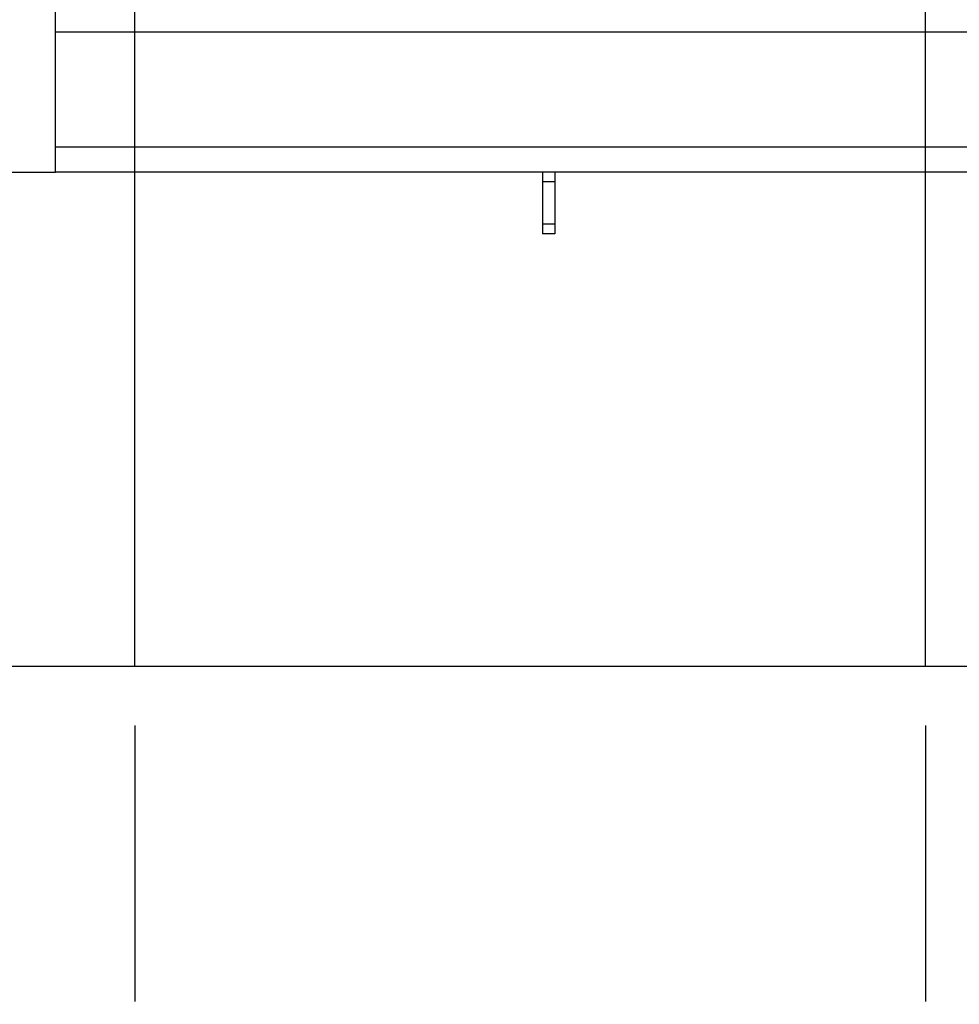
# Paper-space layout 'Sheet9' of a CAD drawing. Header units: inches. Extents: x 2.34 to 9.39, y 0.52 to 7.47.
# Tile 21 of 32: x 4.68 to 5.47, y 1.7 to 2.53. Entities that reach past the tile are written whole.
import ezdxf

# ---------------------------------------------------------------- set-up
doc = ezdxf.new("R2010")
doc.units = ezdxf.units.IN
doc.header["$MEASUREMENT"] = 0
doc.linetypes.add('PHANTOM', pattern=[0.5, 0.25, -0.05, 0.05, -0.05, 0.05, -0.05])
doc.layers.add('FORMAT', color=7, linetype='Continuous')
doc.styles.add('SLDTEXTSTYLE0', font='TXT', dxfattribs={"width": 0.75})
doc.dimstyles.new('SLDDIMSTYLE10', dxfattribs={"dimtxt": 0.104167, "dimasz": 0.13, "dimexe": 0, "dimexo": 0.0625, "dimgap": 0.026042, "dimtad": 0, "dimtih": 1, "dimtoh": 1, "dimdec": 0, "dimlfac": 18, "dimrnd": 1e-09, "dimdsep": 46, "dimtxsty": 'SLDTEXTSTYLE0', "dimblk1": 'NONE', "dimblk2": 'NONE', "dimsah": 1, "dimcen": 0.09, "dimadec": 0, "dimazin": 2, "dimtfac": 1, "dimtdec": 0, "dimtofl": 0, "dimtmove": 0, "dimatfit": 3, "dimldrblk": 'NONE', "dimfxl": 1, "dimfrac": 2, "dimtolj": 1, "dimtzin": 12, "dimarcsym": 0})
doc.dimstyles.new('SLDDIMSTYLE11', dxfattribs={"dimtxt": 0.104167, "dimasz": 0.13, "dimexe": 0, "dimexo": 0.0625, "dimgap": 0.026042, "dimtad": 0, "dimtih": 1, "dimtoh": 1, "dimdec": 1, "dimlfac": 18, "dimrnd": 1e-09, "dimzin": 12, "dimdsep": 46, "dimtxsty": 'SLDTEXTSTYLE0', "dimsah": 1, "dimcen": 0.09, "dimadec": 0, "dimazin": 3, "dimtfac": 1, "dimtdec": 1, "dimtofl": 0, "dimtmove": 0, "dimatfit": 3, "dimfxl": 1, "dimfrac": 2, "dimtolj": 1, "dimtzin": 12, "dimarcsym": 0})
doc.dimstyles.new('SLDDIMSTYLE13', dxfattribs={"dimtxt": 0.104167, "dimasz": 0.13, "dimexe": 0, "dimexo": 0.0625, "dimgap": 0.026042, "dimtad": 0, "dimtih": 1, "dimtoh": 1, "dimlfac": 18, "dimrnd": 1e-09, "dimzin": 12, "dimdsep": 46, "dimtxsty": 'SLDTEXTSTYLE0', "dimsah": 1, "dimcen": 0.09, "dimadec": 0, "dimazin": 3, "dimtfac": 1, "dimtofl": 0, "dimtmove": 0, "dimatfit": 3, "dimfxl": 1, "dimfrac": 2, "dimtolj": 1, "dimtzin": 12, "dimarcsym": 0})
doc.dimstyles.new('SLDDIMSTYLE14', dxfattribs={"dimtxt": 0.104167, "dimasz": 0.13, "dimexe": 0, "dimexo": 0.0625, "dimgap": 0.026042, "dimtad": 0, "dimtih": 1, "dimtoh": 1, "dimdec": 0, "dimlfac": 18, "dimrnd": 1e-09, "dimzin": 12, "dimdsep": 46, "dimtxsty": 'SLDTEXTSTYLE0', "dimblk1": 'NONE', "dimblk2": 'NONE', "dimsah": 1, "dimcen": 0.09, "dimadec": 0, "dimazin": 3, "dimtfac": 1, "dimtdec": 0, "dimtofl": 0, "dimtmove": 0, "dimatfit": 3, "dimldrblk": 'NONE', "dimfxl": 1, "dimfrac": 2, "dimtolj": 1, "dimtzin": 12, "dimarcsym": 0})
doc.dimstyles.new('SLDDIMSTYLE15', dxfattribs={"dimtxt": 0.104167, "dimasz": 0.13, "dimexe": 0, "dimexo": 0.0625, "dimgap": 0.026042, "dimtad": 0, "dimtih": 1, "dimtoh": 1, "dimdec": 0, "dimlfac": 18, "dimrnd": 1e-09, "dimzin": 12, "dimdsep": 46, "dimtxsty": 'SLDTEXTSTYLE0', "dimblk1": 'NONE', "dimblk2": 'NONE', "dimsah": 1, "dimcen": 0.09, "dimadec": 0, "dimazin": 3, "dimtfac": 1, "dimtdec": 0, "dimtofl": 0, "dimtmove": 0, "dimatfit": 3, "dimldrblk": 'NONE', "dimfxl": 1, "dimfrac": 2, "dimtolj": 1, "dimtzin": 12, "dimarcsym": 0})

# ---------------------------------------------------------------- blocks, each defined once
blk = doc.blocks.new('_D_59')
at = {"layer": 'FORMAT'}
blk.add_line((4.77422, 1.93613), (4.77422, 1.70332), dxfattribs=at)
blk = doc.blocks.new('_None')
blk = doc.blocks.new('_D_60')
at = {"layer": 'FORMAT', "color": 7}
blk.add_line((4.10756, 1.93613), (4.10756, 1.70332), dxfattribs=at)
blk = doc.blocks.new('_D_61')
at = {"layer": 'FORMAT', "color": 7}
blk.add_line((5.44089, 1.93613), (5.44089, 1.70332), dxfattribs=at)
blk = doc.blocks.new('_D_62')
at = {"layer": 'FORMAT', "color": 7}
blk.add_line((6.10756, 1.93613), (6.10756, 1.70332), dxfattribs=at)
blk = doc.blocks.new('_D_63')
at = {"layer": 'FORMAT', "color": 7}
blk.add_line((6.77422, 1.93613), (6.77422, 1.70332), dxfattribs=at)
blk = doc.blocks.new('_D_64')
at = {"layer": 'FORMAT', "color": 7}
blk.add_line((7.44089, 1.93613), (7.44089, 1.70332), dxfattribs=at)
blk = doc.blocks.new('_D_74')
at = {"layer": 'FORMAT', "color": 7}
for p, q in [((7.09926, 1.49871), (7.09926, 0.65401)), ((4.77422, 0.96868), (4.77422, 0.65401)), ((4.77422, 0.77901), (5.45075, 0.77901)), ((7.09926, 0.77901), (6.37687, 0.77901))]:
    blk.add_line(p, q, dxfattribs=at)
for points in [[(4.77422, 0.77901), (4.90422, 0.75901), (4.90422, 0.79901)], [(7.09926, 0.77901), (6.96926, 0.79901), (6.96926, 0.75901)]]:
    blk.add_solid(points, dxfattribs=at)
at = {"layer": 'FORMAT', "color": 7, "insert": (5.45075, 0.83053), "char_height": 0.104167, "attachment_point": 1, "style": 'SLDTEXTSTYLE0'}
blk.add_mtext('HOOK REACH', dxfattribs=at)
blk = doc.blocks.new('_D_76')
at = {"layer": 'FORMAT', "color": 7}
for p, q in [((5.96917, 6.75093), (3.18071, 6.75093)), ((3.30571, 6.75093), (3.30571, 5.1785)), ((3.15178, 5.15738), (3.12009, 5.15738)), ((3.12009, 5.15738), (3.12009, 4.99187)), ((3.45965, 5.15738), (3.49133, 5.15738)), ((3.49133, 5.15738), (3.49133, 4.99187)), ((3.12009, 4.99187), (3.15178, 4.99187)), ((3.49133, 4.99187), (3.45965, 4.99187)), ((3.30571, 1.98613), (3.30571, 4.83186)), ((4.05756, 1.98613), (3.18071, 1.98613))]:
    blk.add_line(p, q, dxfattribs=at)
for points in [[(3.30571, 6.75093), (3.28571, 6.62093), (3.32571, 6.62093)], [(3.30571, 1.98613), (3.32571, 2.11613), (3.28571, 2.11613)]]:
    blk.add_solid(points, dxfattribs=at)
at = {"layer": 'FORMAT', "color": 7, "char_height": 0.104167, "attachment_point": 1, "style": 'SLDTEXTSTYLE0'}
for s, insert in [('2178', (3.15178, 5.12615)), ('85.8', (3.17107, 4.96614))]:
    blk.add_mtext(s, dxfattribs=dict(at, insert=insert))
blk = doc.blocks.new('_D_78')
at = {"layer": 'FORMAT', "color": 7}
for p, q in [((4.85157, 5.714), (3.55296, 5.714)), ((3.67796, 5.714), (3.67796, 4.54065)), ((3.52402, 4.51952), (3.49234, 4.51952)), ((3.49234, 4.51952), (3.49234, 4.35401)), ((3.83189, 4.51952), (3.86358, 4.51952)), ((3.86358, 4.51952), (3.86358, 4.35401)), ((3.49234, 4.35401), (3.52402, 4.35401)), ((3.86358, 4.35401), (3.83189, 4.35401)), ((3.67796, 1.98613), (3.67796, 4.194)), ((4.05756, 1.98613), (3.55296, 1.98613))]:
    blk.add_line(p, q, dxfattribs=at)
for points in [[(3.67796, 5.714), (3.65796, 5.584), (3.69796, 5.584)], [(3.67796, 1.98613), (3.69796, 2.11613), (3.65796, 2.11613)]]:
    blk.add_solid(points, dxfattribs=at)
at = {"layer": 'FORMAT', "color": 7, "char_height": 0.104167, "attachment_point": 1, "style": 'SLDTEXTSTYLE0'}
for s, insert in [('1704', (3.52402, 4.48829)), ('67.1', (3.54331, 4.32828))]:
    blk.add_mtext(s, dxfattribs=dict(at, insert=insert))

psp = doc.layouts.new('Sheet9')

# ---------------------------------------------------------------- linework, layer by layer
at = {"color": 7, "linetype": 'Continuous'}
for p, q in [((4.77422, 1.98613), (4.77422, 7.31946)), ((5.44089, 1.98613), (5.44089, 7.31946)), ((4.10756, 1.98613), (7.44089, 1.98613))]:
    psp.add_line(p, q, dxfattribs=at)
at = {"color": 7, "linetype": 'Continuous', "lineweight": 25}
for p, q in [((4.70728, 2.40279), (4.70728, 2.5764)), ((6.64922, 2.52085), (4.70728, 2.52085)), ((6.64922, 2.42363), (4.70728, 2.42363)), ((4.66061, 2.40279), (4.70728, 2.40279)), ((6.64922, 2.40279), (4.70728, 2.40279)), ((5.11797, 2.40279), (5.11797, 2.39466)), ((5.12839, 2.40279), (5.12839, 2.39466)), ((5.12839, 2.39466), (5.11797, 2.39466)), ((5.11797, 2.39466), (5.11797, 2.35885)), ((5.12839, 2.39466), (5.12839, 2.35885)), ((5.12839, 2.35885), (5.11797, 2.35885)), ((5.11797, 2.35885), (5.11797, 2.35071)), ((5.12839, 2.35885), (5.12839, 2.35071)), ((5.12839, 2.35071), (5.11797, 2.35071))]:
    psp.add_line(p, q, dxfattribs=at)
at = {"color": 7, "linetype": 'PHANTOM', "lineweight": 18}
for p, q in [((4.70728, 2.40279), (4.70728, 2.5764)), ((4.70728, 2.40279), (4.70728, 2.5764)), ((4.70728, 2.40279), (4.70728, 2.5764)), ((6.64922, 2.52085), (4.70728, 2.52085)), ((6.64922, 2.52085), (4.70728, 2.52085)), ((6.64922, 2.52085), (4.70728, 2.52085)), ((6.64922, 2.42363), (4.70728, 2.42363)), ((6.64922, 2.42363), (4.70728, 2.42363)), ((6.64922, 2.42363), (4.70728, 2.42363)), ((4.66061, 2.40279), (4.70728, 2.40279)), ((4.66061, 2.40279), (4.70728, 2.40279)), ((4.66061, 2.40279), (4.70728, 2.40279)), ((6.64922, 2.40279), (4.70728, 2.40279)), ((6.64922, 2.40279), (4.70728, 2.40279)), ((6.64922, 2.40279), (4.70728, 2.40279)), ((5.11797, 2.40279), (5.11797, 2.39466)), ((5.11797, 2.40279), (5.11797, 2.39466)), ((5.11797, 2.40279), (5.11797, 2.39466)), ((5.12839, 2.40279), (5.12839, 2.39466)), ((5.12839, 2.40279), (5.12839, 2.39466)), ((5.12839, 2.40279), (5.12839, 2.39466)), ((5.12839, 2.39466), (5.11797, 2.39466)), ((5.11797, 2.39466), (5.11797, 2.35885)), ((5.12839, 2.39466), (5.11797, 2.39466)), ((5.11797, 2.39466), (5.11797, 2.35885)), ((5.12839, 2.39466), (5.11797, 2.39466)), ((5.11797, 2.39466), (5.11797, 2.35885)), ((5.12839, 2.39466), (5.12839, 2.35885)), ((5.12839, 2.39466), (5.12839, 2.35885)), ((5.12839, 2.39466), (5.12839, 2.35885)), ((5.12839, 2.35885), (5.11797, 2.35885)), ((5.11797, 2.35885), (5.11797, 2.35071)), ((5.12839, 2.35885), (5.11797, 2.35885)), ((5.11797, 2.35885), (5.11797, 2.35071)), ((5.12839, 2.35885), (5.11797, 2.35885)), ((5.11797, 2.35885), (5.11797, 2.35071)), ((5.12839, 2.35885), (5.12839, 2.35071)), ((5.12839, 2.35885), (5.12839, 2.35071)), ((5.12839, 2.35885), (5.12839, 2.35071)), ((5.12839, 2.35071), (5.11797, 2.35071)), ((5.12839, 2.35071), (5.11797, 2.35071)), ((5.12839, 2.35071), (5.11797, 2.35071))]:
    psp.add_line(p, q, dxfattribs=at)

# ---------------------------------------------------------------- dimensions: what is measured, and where the dimension line sits
at = {"layer": 'FORMAT', "color": 7}
for base, p1, picture, middle in [((3.30571, 1.98613), (6.01917, 6.75093), '_D_76', (3.30571, 5.00518)), ((3.67796, 1.98613), (4.90157, 5.714), '_D_78', (3.67796, 4.36732))]:
    dim = psp.add_linear_dim(base=base, p1=p1, p2=(4.10756, 1.98613), angle=90, dimstyle='SLDDIMSTYLE11', dxfattribs=at)
    dim.commit()
    dim.dimension.update_dxf_attribs({"geometry": picture, "text_midpoint": middle, "dimtype": 160})
dim = psp.add_linear_dim(base=(7.09926, 0.77901), p1=(4.77422, 1.98613), p2=(7.09926, 4.67161), text='HOOK REACH', dimstyle='SLDDIMSTYLE13', dxfattribs=at)
dim.commit()
dim.dimension.update_dxf_attribs({"geometry": '_D_74', "text_midpoint": (5.91381, 0.77901), "dimtype": 160})
for feature_location, dimstyle, picture, middle in [((4.10756, 1.98613), 'SLDDIMSTYLE14', '_D_60', (4.10756, 1.70332)), ((5.44089, 1.98613), 'SLDDIMSTYLE14', '_D_61', (5.44089, 1.70332)), ((6.10756, 1.98613), 'SLDDIMSTYLE14', '_D_62', (6.10756, 1.70332)), ((6.77422, 1.98613), 'SLDDIMSTYLE14', '_D_63', (6.77422, 1.70332)), ((7.44089, 1.98613), 'SLDDIMSTYLE15', '_D_64', (7.44089, 1.70332))]:
    dim = psp.add_ordinate_dim(feature_location=feature_location, offset=(0, -0.28281), dtype=1, origin=(4.77422, 1.98613), dimstyle=dimstyle, dxfattribs=at)
    dim.commit()
    dim.dimension.update_dxf_attribs({"geometry": picture, "text_midpoint": middle})
at = {"layer": 'FORMAT'}
dim = psp.add_ordinate_dim(feature_location=(4.7742231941, 1.986126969), offset=(0, -0.2828099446), dtype=1, origin=(4.7742231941, 1.986126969), dimstyle='SLDDIMSTYLE10', dxfattribs=at)
dim.commit()
dim.dimension.update_dxf_attribs({"geometry": '_D_59', "text_midpoint": (4.7742231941, 1.7033170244)})

doc.saveas('drawing.dxf')
